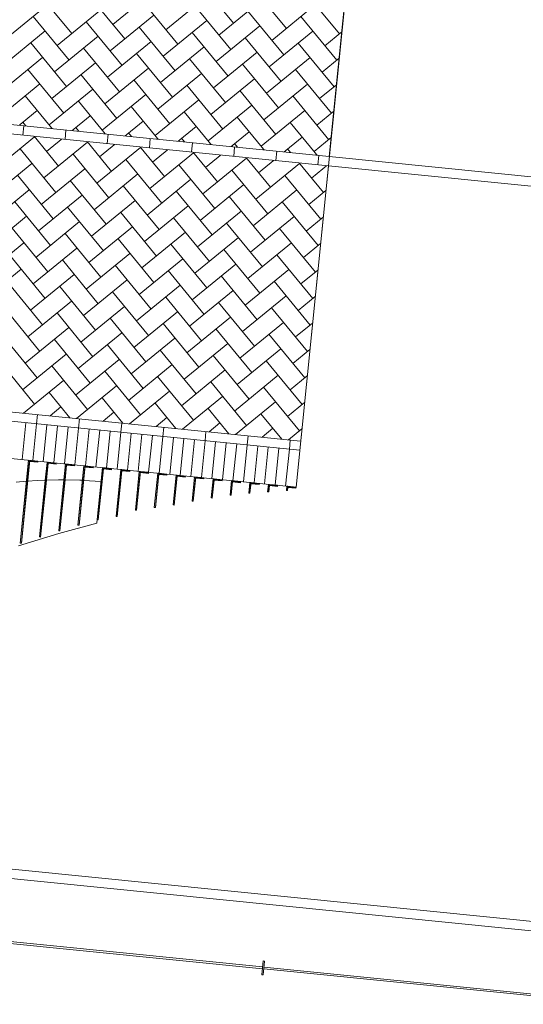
# Model space of a CAD drawing. Extents: x -294884 to 286267, y 0 to 1429765.
# Tile 17 of 178: x -18031 to -15314, y 201270 to 206586. Entities that reach past the tile are written whole.
import ezdxf

# ---------------------------------------------------------------- set-up
doc = ezdxf.new("R2010")
doc.units = 0
doc.header["$MEASUREMENT"] = 0
doc.layers.add('A-0019-AFDEKVLAK', color=1, linetype='Continuous')
doc.layers.add('A-0020-KADER', color=8, linetype='Continuous')

# ---------------------------------------------------------------- blocks, each defined once
blk = doc.blocks.new('M-NIEUW_10')
at = {"layer": 'A-0020-KADER', "linetype": 'Continuous', "lineweight": 5}
for points in [[(87481.9, 112398.6), (87487.9, 112398), (87442.8, 111950.2), (87436.9, 111950.8)], [(87487.9, 112398), (87531.6, 112393.6), (87531, 112387.7), (87487.3, 112392.1)], [(87581.2, 112386.4), (87586.6, 112388.1), (87545.9, 111984), (87540.8, 111984.5)], [(87586.6, 112388.1), (87587.4, 112388), (87546.7, 111983.9), (87545.9, 111984)], [(87587.4, 112388), (87631.1, 112383.6), (87630.5, 112377.7), (87586.8, 112382.1)], [(87680.9, 112378.6), (87686.9, 112378), (87650.6, 112017.6), (87644.6, 112018.2)], [(87686.9, 112378), (87730.6, 112373.6), (87730, 112367.6), (87686.2, 112372)], [(87780.4, 112368.6), (87786.4, 112368), (87754.1, 112047.5), (87748.2, 112048.1)], [(87786.4, 112368), (87830.1, 112363.6), (87829.5, 112357.6), (87785.8, 112362)], [(87879.9, 112358.6), (87885.9, 112358), (87857.6, 112077.4), (87851.7, 112078)], [(87885.9, 112358), (87929.6, 112353.6), (87929, 112347.6), (87885.2, 112352)], [(87979.4, 112348.6), (87985.3, 112348), (87959.8, 112094.2), (87953.9, 112094.8)], [(87985.3, 112348), (88029.1, 112343.6), (88028.5, 112337.6), (87984.8, 112342)], [(88078.9, 112338.6), (88084.8, 112338), (88063.8, 112128.3), (88057.8, 112128.9)], [(88084.8, 112338), (88128.6, 112333.6), (88128, 112327.6), (88084.2, 112332)], [(88178.4, 112328.6), (88184.3, 112328), (88165.7, 112142.7), (88159.8, 112143.3)], [(88184.3, 112328), (88228.1, 112323.6), (88227.5, 112317.6), (88183.8, 112322)], [(88277.9, 112318.6), (88283.8, 112318), (88267.6, 112156.9), (88261.7, 112157.5)], [(88283.8, 112318), (88327.6, 112313.6), (88327, 112307.6), (88283.2, 112312)], [(88377.4, 112308.6), (88383.3, 112308), (88370.2, 112177.4), (88364.2, 112178)], [(88383.3, 112308), (88427.1, 112303.6), (88426.5, 112297.6), (88382.8, 112302)], [(88476.9, 112298.6), (88482.8, 112298), (88472.4, 112194.2), (88466.4, 112194.9)], [(88482.8, 112298), (88526.6, 112293.6), (88526, 112287.6), (88482.2, 112292)], [(88576.4, 112288.6), (88582.3, 112288), (88574.5, 112209.6), (88568.5, 112210.2)], [(88582.3, 112288), (88626.1, 112283.6), (88625.5, 112277.6), (88581.7, 112282)], [(88675.9, 112278.6), (88681.8, 112278), (88676, 112220.4), (88670.1, 112221)], [(88681.8, 112278), (88725.6, 112273.6), (88725, 112267.6), (88681.2, 112272)], [(88775.4, 112268.6), (88781.3, 112268), (88777.3, 112227.8), (88771.3, 112228.4)], [(88781.3, 112268), (88825.1, 112263.6), (88824.5, 112257.6), (88780.7, 112262)], [(88874.9, 112258.6), (88880.8, 112258), (88878.5, 112234.9), (88872.5, 112235.5)], [(88880.8, 112258), (88924.6, 112253.6), (88924, 112247.6), (88880.2, 112252)]]:
    blk.add_hatch(color=29, dxfattribs=at).paths.add_polyline_path(points, flags=0)
at = {"color": 7, "linetype": 'Continuous', "lineweight": 18}
blk.add_lwpolyline([(88754.7, 109694.7), (88747.2, 109620.1), (88740.3, 109620.8), (88747.8, 109695.4)], close=True, dxfattribs=at)
at = {"layer": 'A-0020-KADER', "color": 8, "linetype": 'Continuous', "lineweight": 5}
for points in [[(89449.3, 117471.2), (89104.1, 114038.5)], [(88393.8, 114994.9), (88586.7, 114758.9)], [(88172.2, 114945), (87936.1, 114752.1)], [(88679.7, 114966.2), (88872.6, 114730.2)], [(87521.6, 114938.2), (87714.5, 114702.2)], [(87807.6, 114909.5), (88000.4, 114673.5)], [(88458.1, 114916.3), (88222.1, 114723.4)], [(88744, 114887.5), (88508, 114694.6)], [(88965.6, 114937.4), (89158.5, 114701.4)], [(87585.9, 114859.6), (87349.9, 114666.7)], [(88093.5, 114880.7), (88286.4, 114644.7)], [(88379.4, 114852), (88572.3, 114616)], [(89029.9, 114858.8), (88793.9, 114665.9)], [(87507.2, 114795.3), (87700.1, 114559.3)], [(87871.8, 114830.8), (87635.8, 114637.9)], [(88157.8, 114802.1), (87921.8, 114609.2)], [(88665.3, 114823.2), (88858.2, 114587.2)], [(88951.3, 114794.5), (89144.1, 114558.5)], [(87793.2, 114766.5), (87986.1, 114530.5)], [(88079.1, 114737.8), (88272, 114501.8)], [(88443.7, 114773.3), (88207.7, 114580.4)], [(88729.6, 114744.6), (88493.6, 114551.7)], [(87571.5, 114716.6), (87335.5, 114523.7)], [(87857.5, 114687.9), (87621.5, 114495)], [(88365, 114709), (88557.9, 114473)], [(88651, 114680.3), (88843.8, 114444.2)], [(89015.6, 114715.8), (88779.5, 114522.9)], [(89171.9, 114712.3), (89079.9, 114637.1)], [(87492.9, 114652.3), (87685.8, 114416.3)], [(87778.8, 114623.6), (87971.7, 114387.5)], [(88143.4, 114659.1), (87907.4, 114466.2)], [(88429.3, 114630.3), (88193.3, 114437.5)], [(88936.9, 114651.5), (89129.8, 114415.5)], [(87557.2, 114573.6), (87321.2, 114380.8)], [(88064.7, 114594.8), (88257.6, 114358.8)], [(88715.2, 114601.6), (88479.2, 114408.7)], [(89001.2, 114572.8), (88765.2, 114380)], [(89157.5, 114569.4), (89065.5, 114494.2)], [(87843.1, 114544.9), (87607.1, 114352)], [(88129, 114516.1), (87893, 114323.2)], [(88350.7, 114566.1), (88543.5, 114330)], [(88636.6, 114537.3), (88829.5, 114301.3)], [(87478.5, 114509.3), (87671.4, 114273.3)], [(87764.4, 114480.6), (87957.3, 114244.6)], [(88415, 114487.4), (88178.9, 114294.5)], [(88922.5, 114508.5), (89115.4, 114272.5)], [(87542.8, 114430.7), (87306.8, 114237.8)], [(88050.3, 114451.8), (88243.2, 114215.8)], [(88336.3, 114423.1), (88529.2, 114187.1)], [(88700.9, 114458.6), (88464.9, 114265.7)], [(88986.8, 114429.9), (88750.8, 114237)], [(89143.1, 114426.4), (89051.1, 114351.2)], [(87464.1, 114366.4), (87657, 114130.4)], [(87828.7, 114401.9), (87592.7, 114209)], [(88114.6, 114373.2), (87878.6, 114180.3)], [(88622.2, 114394.3), (88815.1, 114158.3)], [(88908.1, 114365.6), (89101, 114129.6)], [(87750.1, 114337.6), (87942.9, 114101.6)], [(88036, 114308.9), (88228.9, 114072.9)], [(88400.6, 114344.4), (88164.6, 114151.5)], [(88686.5, 114315.7), (88450.5, 114122.8)], [(87528.4, 114287.7), (87292.4, 114094.8)], [(87814.3, 114259), (87578.3, 114066.1)], [(88321.9, 114280.1), (88514.8, 114044.1)], [(88607.8, 114251.4), (88800.7, 114015.4)], [(88972.4, 114286.9), (88736.4, 114094)], [(89128.7, 114283.4), (89036.7, 114208.2)], [(87449.8, 114223.4), (87642.6, 113987.4)], [(88100.3, 114230.2), (87864.3, 114037.3)], [(88386.2, 114201.4), (88150.2, 114008.6)], [(88893.8, 114222.6), (89086.6, 113986.6)], [(87514, 114144.7), (87278, 113951.9)], [(87735.7, 114194.7), (87928.6, 113958.6)], [(88021.6, 114165.9), (88214.5, 113929.9)], [(88672.1, 114172.7), (88436.1, 113979.8)], [(88958, 114143.9), (88722, 113951.1)], [(87800, 114116), (87564, 113923.1)], [(88307.5, 114137.1), (88500.4, 113901.1)], [(88593.5, 114108.4), (88786.3, 113872.4)], [(89114.4, 114140.5), (89022.3, 114065.3)], [(87435.4, 114080.4), (87628.2, 113844.4)], [(87721.3, 114051.7), (87914.2, 113815.7)], [(88085.9, 114087.2), (87849.9, 113894.4)], [(88371.8, 114058.5), (88135.8, 113865.6)], [(88879.4, 114079.6), (89072.2, 113843.6)], [(89104.1, 114038.5), (89099.1, 113988.8)], [(87499.7, 114001.8), (87263.7, 113808.9)], [(88007.2, 114022.9), (88200.1, 113786.9)], [(88293.2, 113994.2), (88486, 113758.2)], [(88657.7, 114029.7), (88421.7, 113836.9)], [(88943.7, 114001), (88707.7, 113808.1)], [(89099.1, 113988.8), (88924.6, 112253.5)], [(89100, 113997.5), (89008, 113922.3)], [(87421, 113937.5), (87613.9, 113701.5)], [(87785.6, 113973), (87549.6, 113780.1)], [(88071.5, 113944.3), (87835.5, 113751.4)], [(88579.1, 113965.4), (88772, 113729.4)], [(88865, 113936.7), (89057.9, 113700.7)], [(87706.9, 113908.7), (87899.8, 113672.7)], [(87992.8, 113880), (88185.7, 113644)], [(88357.5, 113915.5), (88121.4, 113722.6)], [(88643.4, 113886.8), (88407.4, 113693.9)], [(87485.3, 113858.8), (87249.3, 113665.9)], [(87771.2, 113830.1), (87535.2, 113637.2)], [(88278.8, 113851.2), (88471.7, 113615.2)], [(88929.3, 113858), (88693.3, 113665.1)], [(89085.6, 113854.6), (88993.6, 113779.4)], [(87406.6, 113794.5), (87599.5, 113558.5)], [(88057.1, 113801.3), (87821.1, 113608.4)], [(88343.1, 113772.6), (88107.1, 113579.7)], [(88564.7, 113822.5), (88757.6, 113586.5)], [(88850.6, 113793.7), (89043.5, 113557.7)], [(87692.5, 113765.8), (87885.4, 113529.8)], [(87978.5, 113737), (88171.3, 113501)], [(88629, 113743.8), (88393, 113550.9)], [(87470.9, 113715.9), (87234.9, 113523)], [(87756.8, 113687.1), (87520.8, 113494.2)], [(88264.4, 113708.3), (88457.3, 113472.3)], [(88550.3, 113679.5), (88743.2, 113443.5)], [(88914.9, 113715.1), (88678.9, 113522.2)], [(89071.2, 113711.6), (88979.2, 113636.4)], [(87392.2, 113651.6), (87585.1, 113415.6)], [(87678.2, 113622.8), (87871, 113386.8)], [(88042.8, 113658.4), (87806.8, 113465.5)], [(88328.7, 113629.6), (88092.7, 113436.7)], [(88836.2, 113650.8), (89029.1, 113414.8)], [(87456.5, 113572.9), (87220.5, 113380)], [(87964.1, 113594.1), (88157, 113358.1)], [(88250, 113565.3), (88442.9, 113329.3)], [(88614.6, 113600.8), (88378.6, 113408)], [(88900.5, 113572.1), (88664.5, 113379.2)], [(89056.9, 113568.6), (88964.8, 113493.4)], [(87377.9, 113508.6), (87570.8, 113272.6)], [(87742.5, 113544.1), (87506.5, 113351.3)], [(88028.4, 113515.4), (87792.4, 113322.5)], [(88536, 113536.5), (88728.8, 113300.5)], [(88821.9, 113507.8), (89014.8, 113271.8)], [(87663.8, 113479.9), (87856.7, 113243.8)], [(88314.3, 113486.6), (88078.3, 113293.8)], [(88600.2, 113457.9), (88364.2, 113265)], [(87442.2, 113429.9), (87206.2, 113237.1)], [(87728.1, 113401.2), (87492.1, 113208.3)], [(87949.7, 113451.1), (88142.6, 113215.1)], [(88235.6, 113422.4), (88428.5, 113186.3)], [(88886.2, 113429.1), (88650.2, 113236.3)], [(89042.5, 113425.7), (88950.5, 113350.5)], [(87363.5, 113365.6), (87556.4, 113129.6)], [(88014, 113372.4), (87778, 113179.5)], [(88521.6, 113393.6), (88714.5, 113157.6)], [(88807.5, 113364.8), (89000.4, 113128.8)], [(87649.4, 113336.9), (87842.3, 113100.9)], [(87935.3, 113308.1), (88128.2, 113072.1)], [(88299.9, 113343.7), (88063.9, 113150.8)], [(88585.9, 113314.9), (88349.9, 113122)], [(81387.8, 113262.7), (84124, 112987.6), (84099, 112738.8), (83998.9, 111743.8), (86088.4, 111533.7), (86213.4, 112777.5), (88949.6, 112502.3)], [(87713.7, 113258.2), (87477.7, 113065.3)], [(88221.3, 113279.4), (88414.1, 113043.4)], [(88507.2, 113250.6), (88700.1, 113014.6)], [(88871.8, 113286.2), (88635.8, 113093.3)], [(89028.1, 113282.7), (88936.1, 113207.5)], [(87349.1, 113222.7), (87542, 112986.7)], [(87635, 113193.9), (87827.9, 112957.9)], [(87999.6, 113229.5), (87763.6, 113036.6)], [(88285.6, 113200.7), (88049.5, 113007.8)], [(88793.1, 113221.9), (88986, 112985.9)], [(87921, 113165.2), (88113.8, 112929.2)], [(88206.9, 113136.4), (88399.8, 112900.4)], [(88571.5, 113172), (88335.5, 112979.1)], [(88857.4, 113143.2), (88621.4, 112950.3)], [(89013.7, 113139.7), (88921.7, 113064.5)], [(87699.3, 113115.2), (87463.3, 112922.4)], [(87985.2, 113086.5), (87749.2, 112893.6)], [(88492.8, 113107.7), (88685.7, 112871.6)], [(87334.7, 113079.7), (87527.6, 112843.7)], [(87620.7, 113051), (87813.5, 112814.9)], [(88271.2, 113057.8), (88035.2, 112864.9)], [(88557.1, 113029), (88321.1, 112836.1)], [(88778.8, 113078.9), (88971.6, 112842.9)], [(87906.6, 113022.2), (88099.5, 112786.2)], [(88192.5, 112993.5), (88385.4, 112757.4)], [(88843, 113000.2), (88607, 112807.4)], [(88999.4, 112996.8), (88907.3, 112921.6)], [(87320.4, 112936.7), (87513.2, 112700.7)], [(87685, 112972.3), (87449, 112779.4)], [(87970.9, 112943.5), (87734.9, 112750.6)], [(88478.4, 112964.7), (88671.3, 112728.7)], [(88764.4, 112935.9), (88957.2, 112699.9)], [(87606.3, 112908), (87799.2, 112672)], [(87892.2, 112879.2), (88085.1, 112643.2)], [(88256.8, 112914.8), (88020.8, 112721.9)], [(88542.7, 112886), (88306.7, 112693.1)], [(87670.6, 112829.3), (87454.4, 112652.7)], [(88178.1, 112850.5), (88371, 112614.5)], [(88464.1, 112821.7), (88656.9, 112585.7)], [(88828.7, 112857.3), (88592.6, 112664.4)], [(88985, 112853.8), (88893, 112778.6)], [(87591.9, 112765), (87704.3, 112627.5)], [(87956.5, 112800.6), (87740.3, 112623.9)], [(88242.4, 112771.8), (88026.3, 112595.1)], [(88750, 112793), (88942.9, 112557)], [(86258.2, 112722.7), (88944.6, 112452.5)], [(87877.8, 112736.3), (87990.2, 112598.8)], [(88528.4, 112743.1), (88312.2, 112566.4)], [(88814.3, 112714.3), (88598.1, 112537.6)], [(88970.6, 112710.8), (88878.6, 112635.6)], [(87656.2, 112686.4), (87597.4, 112638.3)], [(87942.1, 112657.6), (87883.3, 112609.5)], [(88163.8, 112707.5), (88276.1, 112570)], [(88449.7, 112678.8), (88562.1, 112541.3)], [(87529, 112645.2), (87524, 112595.4)], [(87756.4, 112622.3), (87751.4, 112572.5)], [(88228.1, 112628.8), (88169.2, 112580.8)], [(88735.6, 112650), (88848, 112512.5)], [(87467.1, 112601.1), (87447.1, 112402.1)], [(87524, 112595.4), (87504, 112396.4)], [(87580.9, 112589.7), (87560.8, 112390.7)], [(87637.7, 112584), (87617.7, 112385)], [(87694.6, 112578.2), (87674.6, 112379.3)], [(87751.4, 112572.5), (87731.4, 112373.5)], [(87808.3, 112566.8), (87788.3, 112367.8)], [(87865.2, 112561.1), (87845.2, 112362.1)], [(87922, 112555.4), (87902, 112356.4)], [(87978.9, 112549.7), (87958.9, 112350.7)], [(87983.9, 112599.4), (87978.9, 112549.7)], [(88211.3, 112576.5), (88206.3, 112526.8)], [(88438.8, 112553.7), (88433.8, 112503.9)], [(88514, 112600.1), (88455.2, 112552)], [(88799.9, 112571.3), (88741.1, 112523.3)], [(88956.2, 112567.9), (88884, 112508.9)], [(88035.8, 112543.9), (88015.8, 112344.9)], [(88092.6, 112538.2), (88072.6, 112339.2)], [(88149.5, 112532.5), (88129.5, 112333.5)], [(88206.3, 112526.8), (88186.3, 112327.8)], [(88263.2, 112521.1), (88243.2, 112322.1)], [(88320.1, 112515.4), (88300.1, 112316.4)], [(88376.9, 112509.6), (88356.9, 112310.6)], [(88433.8, 112503.9), (88413.8, 112304.9)], [(88490.7, 112498.2), (88470.7, 112299.2)], [(88666.3, 112530.8), (88661.2, 112481)], [(88893.7, 112507.9), (88888.7, 112458.2)], [(88547.5, 112492.5), (88527.5, 112293.5)], [(88604.4, 112486.8), (88584.4, 112287.8)], [(88661.2, 112481), (88641.2, 112282)], [(88718.1, 112475.3), (88698.1, 112276.3)], [(88775, 112469.6), (88755, 112270.6)], [(88831.8, 112463.9), (88811.8, 112264.9)], [(88888.7, 112458.2), (88868.7, 112259.2)], [(79500.3, 110984.1), (90345.6, 109893.5)], [(90390.4, 109838.8), (79445.5, 110939.4)]]:
    blk.add_lwpolyline(points, dxfattribs=at)
at = {"layer": 'A-0020-KADER', "color": 29, "linetype": 'Continuous', "lineweight": 13}
for points in [[(87481.9, 112398.6), (87487.9, 112398), (87442.8, 111950.2), (87436.9, 111950.8)], [(87487.9, 112398), (87531.6, 112393.6), (87531, 112387.7), (87487.3, 112392.1)], [(87581.2, 112386.4), (87586.6, 112388.1), (87545.9, 111984), (87540.8, 111984.5)], [(87586.6, 112388.1), (87587.4, 112388), (87546.7, 111983.9), (87545.9, 111984)], [(87587.4, 112388), (87631.1, 112383.6), (87630.5, 112377.7), (87586.8, 112382.1)], [(87680.9, 112378.6), (87686.9, 112378), (87650.6, 112017.6), (87644.6, 112018.2)], [(87686.9, 112378), (87730.6, 112373.6), (87730, 112367.6), (87686.2, 112372)], [(87780.4, 112368.6), (87786.4, 112368), (87754.1, 112047.5), (87748.2, 112048.1)], [(87786.4, 112368), (87830.1, 112363.6), (87829.5, 112357.6), (87785.8, 112362)], [(87879.9, 112358.6), (87885.9, 112358), (87857.6, 112077.4), (87851.7, 112078)], [(87885.9, 112358), (87929.6, 112353.6), (87929, 112347.6), (87885.2, 112352)], [(87979.4, 112348.6), (87985.3, 112348), (87959.8, 112094.2), (87953.9, 112094.8)], [(87985.3, 112348), (88029.1, 112343.6), (88028.5, 112337.6), (87984.8, 112342)], [(88078.9, 112338.6), (88084.8, 112338), (88063.8, 112128.3), (88057.8, 112128.9)], [(88084.8, 112338), (88128.6, 112333.6), (88128, 112327.6), (88084.2, 112332)], [(88178.4, 112328.6), (88184.3, 112328), (88165.7, 112142.7), (88159.8, 112143.3)], [(88184.3, 112328), (88228.1, 112323.6), (88227.5, 112317.6), (88183.8, 112322)], [(88277.9, 112318.6), (88283.8, 112318), (88267.6, 112156.9), (88261.7, 112157.5)], [(88283.8, 112318), (88327.6, 112313.6), (88327, 112307.6), (88283.2, 112312)], [(88377.4, 112308.6), (88383.3, 112308), (88370.2, 112177.4), (88364.2, 112178)], [(88383.3, 112308), (88427.1, 112303.6), (88426.5, 112297.6), (88382.8, 112302)], [(88476.9, 112298.6), (88482.8, 112298), (88472.4, 112194.2), (88466.4, 112194.9)], [(88482.8, 112298), (88526.6, 112293.6), (88526, 112287.6), (88482.2, 112292)], [(88576.4, 112288.6), (88582.3, 112288), (88574.5, 112209.6), (88568.5, 112210.2)], [(88582.3, 112288), (88626.1, 112283.6), (88625.5, 112277.6), (88581.7, 112282)], [(88675.9, 112278.6), (88681.8, 112278), (88676, 112220.4), (88670.1, 112221)], [(88681.8, 112278), (88725.6, 112273.6), (88725, 112267.6), (88681.2, 112272)], [(88775.4, 112268.6), (88781.3, 112268), (88777.3, 112227.8), (88771.3, 112228.4)], [(88781.3, 112268), (88825.1, 112263.6), (88824.5, 112257.6), (88780.7, 112262)], [(88874.9, 112258.6), (88880.8, 112258), (88878.5, 112234.9), (88872.5, 112235.5)], [(88880.8, 112258), (88924.6, 112253.6), (88924, 112247.6), (88880.2, 112252)]]:
    blk.add_lwpolyline(points, close=True, dxfattribs=at)
at = {"layer": 'A-0020-KADER', "color": 1, "linetype": 'Continuous', "lineweight": 13}
for points in [[(87487.3, 112392.1), (87483.7, 112356.4), (87476.5, 112285.6), (87442.8, 111950.2), (87436.9, 111950.8), (87470.5, 112285.1), (87477.5, 112354.5), (87481.9, 112398.6), (87531.6, 112393.6), (87531, 112387.7)], [(87586.8, 112382.1), (87577.6, 112291.5), (87546.7, 111983.9), (87540.8, 111984.5), (87571.6, 112291.3), (87581.2, 112386.4), (87586.6, 112388.1), (87631.1, 112383.6), (87630.5, 112377.7)], [(87686.2, 112372), (87678.3, 112293), (87650.6, 112017.6), (87644.6, 112018.2), (87672.3, 112293.1), (87680.9, 112378.6), (87730.6, 112373.6), (87730, 112367.6)], [(87785.8, 112362), (87778.5, 112290.2), (87754.1, 112047.5), (87748.2, 112048.1), (87772.5, 112290.6), (87780.4, 112368.6), (87830.1, 112363.6), (87829.5, 112357.6)], [(87851.7, 112078), (87857.6, 112077.4), (87885.2, 112352), (87929, 112347.6), (87929.6, 112353.6), (87879.9, 112358.6), (87872.4, 112284)], [(88028.5, 112337.6), (88029.1, 112343.6), (87979.4, 112348.6), (87953.9, 112094.8), (87959.8, 112094.2), (87984.8, 112342)], [(88063.8, 112128.3), (88057.8, 112128.9), (88078.9, 112338.6), (88128.6, 112333.6), (88128, 112327.6), (88084.2, 112332)], [(88228.1, 112323.6), (88178.4, 112328.6), (88159.8, 112143.3), (88165.7, 112142.7), (88183.8, 112322), (88227.5, 112317.6)], [(88277.9, 112318.6), (88261.7, 112157.5), (88267.6, 112156.9), (88283.2, 112312), (88327, 112307.6), (88327.6, 112313.6)], [(88377.4, 112308.6), (88364.2, 112178), (88370.2, 112177.4), (88382.8, 112302), (88426.5, 112297.6), (88427.1, 112303.6)], [(88526, 112287.6), (88526.6, 112293.6), (88476.9, 112298.6), (88466.4, 112194.9), (88472.4, 112194.2), (88482.2, 112292)], [(88568.5, 112210.2), (88574.5, 112209.6), (88581.7, 112282), (88625.5, 112277.6), (88626.1, 112283.6), (88576.4, 112288.6)], [(88725, 112267.6), (88725.6, 112273.6), (88675.9, 112278.6), (88670.1, 112221), (88676, 112220.4), (88681.2, 112272)], [(88777.3, 112227.8), (88780.7, 112262), (88824.5, 112257.6), (88825.1, 112263.6), (88775.4, 112268.6), (88771.3, 112228.4)], [(88924, 112247.6), (88924.6, 112253.6), (88874.9, 112258.6), (88872.5, 112235.5), (88878.5, 112234.9), (88880.2, 112252)]]:
    blk.add_lwpolyline(points, close=True, dxfattribs=at)
for points in [[(87414, 112280.4), (87470.5, 112285.1)], [(87476.5, 112285.6), (87528.4, 112289.9)], [(87528.4, 112289.9), (87571.6, 112291.3)], [(87577.6, 112291.5), (87643.1, 112293.6)], [(87643.1, 112293.6), (87672.3, 112293.1)], [(87678.3, 112293), (87757.9, 112291.6)], [(87757.9, 112291.6), (87772.5, 112290.6)], [(87778.5, 112290.2), (87872.4, 112284)], [(87849.7, 112058.4), (87851.7, 112078)], [(87644, 112003.2), (87849.7, 112058.4)], [(87427.8, 111936.7), (87644, 112003.2)], [(88743.5, 109653.1), (86825.2, 109846)], [(88744.5, 109663.1), (86826.2, 109856)], [(88743.5, 109653.1), (88744.5, 109663.1)], [(90653.9, 109461), (88750.5, 109652.4)], [(90654.9, 109471), (88751.5, 109662.4)]]:
    blk.add_lwpolyline(points, dxfattribs=at)
at = {"linetype": 'Continuous'}
blk.add_wipeout([(89104.1, 114038.5), (89099.1, 113988.8), (81537.2, 114749.2), (81542.2, 114799)], dxfattribs=at).dxf.layer = 'A-0019-AFDEKVLAK'
at = {"color": 8, "linetype": 'Continuous', "lineweight": 5}
for points in [[(81542.2, 114799), (89104.1, 114038.6)], [(89099.1, 113988.8), (81537.2, 114749.2)]]:
    blk.add_lwpolyline(points, dxfattribs=at)
at = {"layer": 'A-0020-KADER', "color": 8, "linetype": 'Continuous', "lineweight": 5}
for points in [[(86238.2, 112523.7), (88924.6, 112253.5), (89449.9, 117477.2), (81888, 118237.6), (81362.8, 113014), (84049.2, 112743.8)], [(87456, 114204.3), (87451, 114154.6)], [(87683.4, 114181.5), (87678.4, 114131.7)], [(87910.9, 114158.6), (87905.9, 114108.8)], [(88138.3, 114135.7), (88133.3, 114086)], [(88365.8, 114112.9), (88360.8, 114063.1)], [(88593.2, 114090), (88588.2, 114040.2)], [(88820.7, 114067.1), (88815.7, 114017.4)], [(89048.1, 114044.2), (89043.1, 113994.5)], [(95770.5, 113368.2), (89104.1, 114038.6)], [(95765.5, 113318.4), (89099.1, 113988.8)]]:
    blk.add_lwpolyline(points, dxfattribs=at)

msp = doc.modelspace()

# ---------------------------------------------------------------- block references
msp.add_blockref('M-NIEUW_10', (-105465, 91809))

doc.saveas('drawing.dxf')
